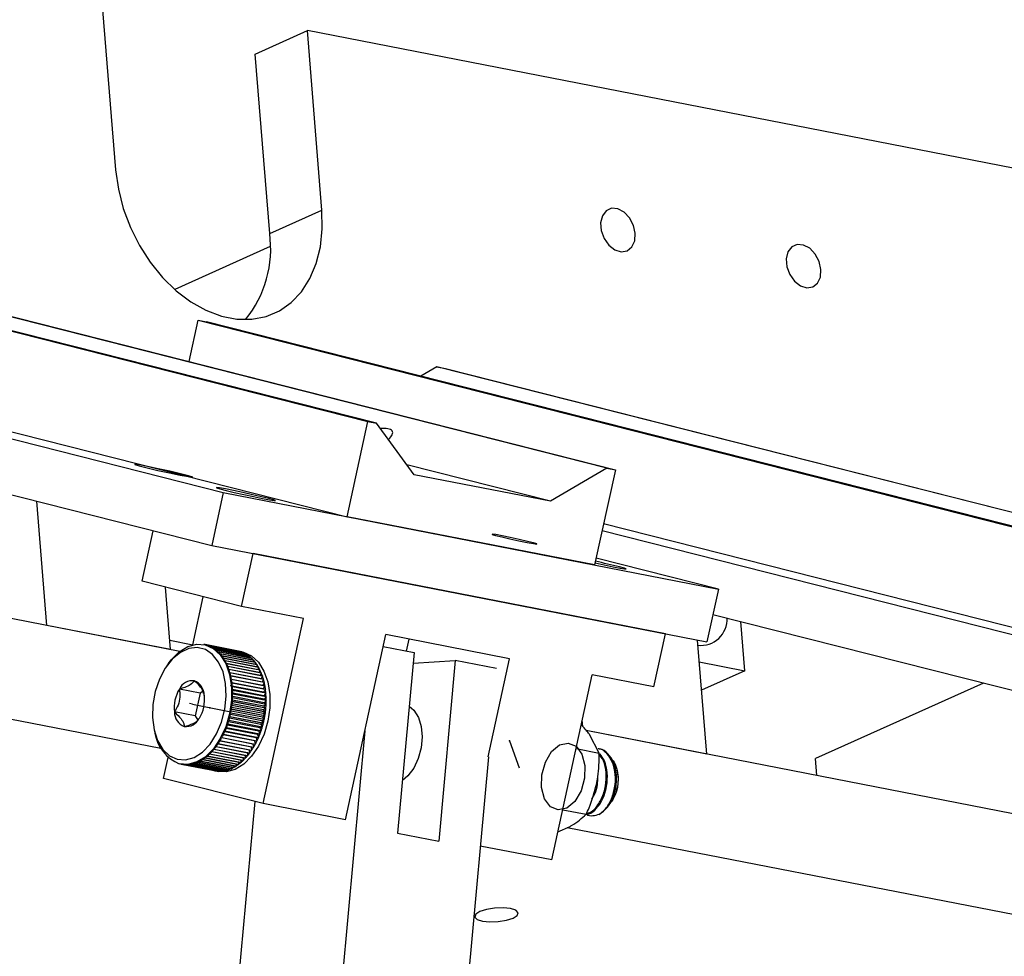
# Model space of a CAD drawing. Header units: inches. Extents: x 0.1 to 43.9, y 0.1 to 33.9.
# Tile 31 of 48: x 26.5 to 27.6, y 11.3 to 12.3. Entities that reach past the tile are written whole.
import ezdxf

# ---------------------------------------------------------------- set-up
doc = ezdxf.new("R2010")
doc.units = ezdxf.units.IN
doc.header["$MEASUREMENT"] = 0
doc.header["$PDSIZE"] = -1
doc.linetypes.add('CENTERX2', pattern=[0.8, 0.5, -0.1, 0.1, -0.1])

msp = doc.modelspace()

# ---------------------------------------------------------------- linework, layer by layer
at = {"color": 7, "linetype": 'Continuous', "lineweight": 25}
for p, q in [((26.5778, 12.3731), (26.5946, 12.1662)), ((26.7556, 12.2997), (26.8159, 12.3268)), ((26.8327, 12.1198), (26.8159, 12.3268)), ((27.7204, 12.1505), (26.8159, 12.3268)), ((26.7724, 12.0928), (26.7556, 12.2997)), ((25.5471, 12.2153), (26.8857, 11.8758)), ((26.8956, 11.8738), (25.557, 12.2134)), ((27.1614, 11.822), (25.8229, 12.1616)), ((25.8328, 12.1597), (27.1713, 11.8201)), ((25.3803, 12.1333), (26.7189, 11.7937)), ((26.7724, 12.0928), (26.8327, 12.1198)), ((25.5232, 12.1054), (26.8617, 11.7659)), ((25.367, 12.0722), (26.7056, 11.7327)), ((26.773, 12.0776), (26.6628, 12.0282)), ((26.6686, 11.6105), (24.3252, 12.067)), ((26.6793, 11.9449), (26.6897, 11.9927)), ((26.6897, 11.9927), (28.0282, 11.6532)), ((26.6897, 11.9927), (26.6996, 11.9908)), ((28.0381, 11.6512), (26.6996, 11.9908)), ((26.6469, 11.4983), (24.3348, 11.9487)), ((26.9654, 11.939), (26.9469, 11.9281)), ((28.304, 11.5995), (26.9654, 11.939)), ((26.9654, 11.939), (26.9754, 11.9371)), ((26.9754, 11.9371), (28.3139, 11.5975)), ((26.8617, 11.7659), (26.8857, 11.8758)), ((26.8857, 11.8758), (26.8956, 11.8738)), ((26.9392, 11.8144), (26.8956, 11.8738)), ((27.0965, 11.7838), (26.9308, 11.8258)), ((27.1614, 11.822), (27.0965, 11.7838)), ((27.1713, 11.8201), (27.1473, 11.7102)), ((27.1614, 11.822), (27.1713, 11.8201)), ((27.0965, 11.7838), (26.9392, 11.8144)), ((26.5151, 11.6404), (26.5035, 11.7839)), ((26.7189, 11.7937), (26.7056, 11.7327)), ((26.7189, 11.7937), (27.2902, 11.6824)), ((27.1473, 11.7102), (26.8617, 11.7659)), ((26.6251, 11.6914), (26.6379, 11.7498)), ((27.156, 11.7501), (27.8615, 11.5711)), ((27.1578, 11.758), (28.0043, 11.5433)), ((26.7056, 11.7327), (27.2769, 11.6214)), ((26.7399, 11.6623), (26.7532, 11.7234)), ((27.2293, 11.6306), (26.7532, 11.7234)), ((27.2902, 11.6824), (27.1491, 11.7182)), ((26.7399, 11.6623), (26.6251, 11.6914)), ((26.658, 11.6125), (26.6521, 11.6846)), ((27.2902, 11.6824), (27.2769, 11.6214)), ((26.6836, 11.618), (26.6957, 11.6736)), ((26.8113, 11.6484), (26.7399, 11.6623)), ((26.7647, 11.4348), (26.8113, 11.6484)), ((27.2838, 11.6532), (27.8481, 11.5101)), ((26.658, 11.6125), (26.5151, 11.6404)), ((27.3209, 11.5882), (27.3163, 11.645)), ((26.8599, 11.4162), (26.9065, 11.6299)), ((27.0493, 11.6021), (26.9065, 11.6299)), ((26.9301, 11.6108), (26.9332, 11.6247)), ((27.2159, 11.5696), (27.2293, 11.6306)), ((26.6571, 11.6233), (26.6836, 11.6181)), ((26.6976, 11.6183), (26.6966, 11.6185)), ((26.6977, 11.6183), (26.7363, 11.6108)), ((26.7365, 11.6107), (26.6979, 11.6183)), ((26.7004, 11.6176), (26.739, 11.6101)), ((26.7392, 11.61), (26.7006, 11.6176)), ((26.7031, 11.6167), (26.7417, 11.6091)), ((26.7419, 11.6091), (26.7033, 11.6166)), ((26.7057, 11.6154), (26.7443, 11.6079)), ((26.7445, 11.6078), (26.7058, 11.6153)), ((26.7082, 11.6139), (26.7468, 11.6064)), ((26.747, 11.6063), (26.7083, 11.6138)), ((26.9035, 11.616), (26.939, 11.6091)), ((27.2769, 11.492), (27.2662, 11.6234)), ((26.7106, 11.6122), (26.7492, 11.6046)), ((26.7494, 11.6045), (26.7107, 11.6121)), ((26.7129, 11.6102), (26.7515, 11.6026)), ((26.7516, 11.6025), (26.713, 11.61)), ((26.7151, 11.6079), (26.7537, 11.6004)), ((26.7538, 11.6002), (26.7152, 11.6078)), ((26.7171, 11.6054), (26.7558, 11.5979)), ((26.7559, 11.5977), (26.7173, 11.6053)), ((26.7191, 11.6027), (26.7577, 11.5952)), ((26.7578, 11.595), (26.7192, 11.6025)), ((26.7407, 11.6099), (26.7362, 11.6108)), ((26.7365, 11.6107), (26.7365, 11.6106)), ((26.7392, 11.61), (26.7392, 11.6096)), ((26.7419, 11.6091), (26.7419, 11.6084)), ((26.7445, 11.6078), (26.7445, 11.6069)), ((26.747, 11.6063), (26.7469, 11.6051)), ((26.7494, 11.6045), (26.7492, 11.6031)), ((26.7516, 11.6025), (26.7514, 11.6008)), ((26.939, 11.6091), (26.9199, 11.4006)), ((27.0246, 11.4889), (27.0493, 11.6021)), ((26.6556, 11.5966), (26.6539, 11.5942)), ((26.7209, 11.5998), (26.7595, 11.5922)), ((26.7596, 11.5921), (26.721, 11.5996)), ((26.7225, 11.5966), (26.7611, 11.5891)), ((26.7612, 11.5889), (26.7226, 11.5964)), ((26.724, 11.5933), (26.7626, 11.5858)), ((26.7627, 11.5856), (26.7241, 11.5931)), ((26.7538, 11.6002), (26.7535, 11.5983)), ((26.7559, 11.5977), (26.7554, 11.5956)), ((26.7578, 11.595), (26.7572, 11.5927)), ((26.7596, 11.5921), (26.7588, 11.5896)), ((26.9379, 11.5971), (26.9866, 11.5998)), ((26.9866, 11.5998), (26.9675, 11.3914)), ((27.034, 11.5906), (26.9866, 11.5998)), ((27.2682, 11.5985), (27.3209, 11.5882)), ((26.7253, 11.5898), (26.7639, 11.5823)), ((26.764, 11.5821), (26.7254, 11.5896)), ((26.7265, 11.5861), (26.7651, 11.5786)), ((26.7651, 11.5784), (26.7265, 11.5859)), ((26.7275, 11.5823), (26.7661, 11.5748)), ((26.7661, 11.5746), (26.7275, 11.5821)), ((26.7612, 11.5889), (26.7603, 11.5862)), ((26.7627, 11.5856), (26.7616, 11.5827)), ((26.764, 11.5821), (26.7627, 11.5791)), ((27.0979, 11.3699), (27.1445, 11.5835)), ((27.2159, 11.5696), (27.1445, 11.5835)), ((27.3209, 11.5882), (27.2709, 11.5657)), ((26.7654, 11.5634), (26.7268, 11.5709)), ((26.7283, 11.5784), (26.7669, 11.5709)), ((26.7669, 11.5706), (26.7283, 11.5781)), ((26.7289, 11.5743), (26.7675, 11.5668)), ((26.7649, 11.5673), (26.7289, 11.5743)), ((26.7676, 11.5665), (26.7289, 11.5741)), ((26.7294, 11.5701), (26.768, 11.5626)), ((26.768, 11.5624), (26.7294, 11.5699)), ((26.7651, 11.5784), (26.7636, 11.5753)), ((26.7661, 11.5746), (26.7644, 11.5713)), ((26.7669, 11.5706), (26.7649, 11.5673)), ((26.7649, 11.5673), (26.7675, 11.5668)), ((27.5962, 11.574), (27.4021, 11.4869)), ((26.692, 11.5624), (26.6682, 11.567)), ((26.692, 11.5624), (26.6863, 11.536)), ((26.6954, 11.5643), (26.692, 11.5624)), ((26.7658, 11.5594), (26.7296, 11.5665)), ((26.7296, 11.5659), (26.7683, 11.5584)), ((26.7296, 11.5572), (26.7683, 11.5497)), ((26.7682, 11.5494), (26.7296, 11.5569)), ((26.7683, 11.5581), (26.7297, 11.5656)), ((26.766, 11.5553), (26.7297, 11.5624)), ((26.7297, 11.5616), (26.7683, 11.5541)), ((26.7683, 11.5538), (26.7297, 11.5613)), ((26.766, 11.5512), (26.7297, 11.5583)), ((26.7676, 11.5665), (26.7654, 11.5634)), ((26.7654, 11.5634), (26.768, 11.5626)), ((26.768, 11.5624), (26.7658, 11.5594)), ((26.7658, 11.5594), (26.7683, 11.5584)), ((26.7683, 11.5581), (26.766, 11.5553)), ((26.7649, 11.5387), (26.7286, 11.5458)), ((26.7289, 11.5484), (26.7675, 11.5409)), ((26.7675, 11.5406), (26.7289, 11.5481)), ((26.7654, 11.5429), (26.7291, 11.55)), ((26.768, 11.545), (26.7293, 11.5525)), ((26.7294, 11.5528), (26.768, 11.5453)), ((26.7658, 11.5471), (26.7295, 11.5541)), ((26.768, 11.545), (26.7654, 11.5429)), ((26.7682, 11.5494), (26.7658, 11.5471)), ((26.7658, 11.5471), (26.768, 11.5453)), ((26.766, 11.5553), (26.7683, 11.5541)), ((26.7683, 11.5538), (26.766, 11.5512)), ((26.766, 11.5512), (26.7683, 11.5497)), ((26.6863, 11.536), (26.6625, 11.5406)), ((26.6863, 11.536), (26.6895, 11.5312)), ((26.7623, 11.5263), (26.726, 11.5334)), ((26.765, 11.5275), (26.7264, 11.535)), ((26.7265, 11.5353), (26.7651, 11.5277)), ((26.7633, 11.5304), (26.727, 11.5375)), ((26.766, 11.5318), (26.7274, 11.5393)), ((26.7275, 11.5396), (26.7661, 11.5321)), ((26.7642, 11.5345), (26.7279, 11.5416)), ((26.7668, 11.5362), (26.7282, 11.5437)), ((26.7283, 11.544), (26.7669, 11.5365)), ((26.7668, 11.5362), (26.7642, 11.5345)), ((26.7642, 11.5345), (26.7661, 11.5321)), ((26.7675, 11.5406), (26.7649, 11.5387)), ((26.7649, 11.5387), (26.7669, 11.5365)), ((26.7654, 11.5429), (26.7675, 11.5409)), ((26.761, 11.5149), (26.7224, 11.5224)), ((26.7225, 11.5226), (26.7611, 11.5151)), ((26.7598, 11.5183), (26.7235, 11.5254)), ((26.7625, 11.519), (26.7239, 11.5265)), ((26.724, 11.5268), (26.7626, 11.5192)), ((26.7611, 11.5223), (26.7248, 11.5293)), ((26.7639, 11.5232), (26.7252, 11.5307)), ((26.7253, 11.531), (26.7639, 11.5234)), ((26.7639, 11.5232), (26.7611, 11.5223)), ((26.7611, 11.5223), (26.7626, 11.5192)), ((26.765, 11.5275), (26.7623, 11.5263)), ((26.7623, 11.5263), (26.7639, 11.5234)), ((26.766, 11.5318), (26.7633, 11.5304)), ((26.7633, 11.5304), (26.7651, 11.5277)), ((27.1337, 11.5238), (27.1331, 11.5312)), ((26.6393, 11.519), (26.64, 11.5162)), ((26.7556, 11.5032), (26.717, 11.5107)), ((26.753, 11.5036), (26.717, 11.5106)), ((26.7172, 11.511), (26.7558, 11.5034)), ((26.7549, 11.5071), (26.7188, 11.5141)), ((26.7576, 11.507), (26.719, 11.5145)), ((26.7191, 11.5147), (26.7577, 11.5072)), ((26.7567, 11.5107), (26.7205, 11.5178)), ((26.7594, 11.5108), (26.7208, 11.5184)), ((26.7209, 11.5186), (26.7595, 11.5111)), ((26.7583, 11.5145), (26.7221, 11.5215)), ((26.7594, 11.5108), (26.7567, 11.5107)), ((26.7567, 11.5107), (26.7577, 11.5072)), ((26.761, 11.5149), (26.7583, 11.5145)), ((26.7583, 11.5145), (26.7595, 11.5111)), ((26.7625, 11.519), (26.7598, 11.5183)), ((26.7598, 11.5183), (26.7611, 11.5151)), ((26.8823, 11.5188), (26.8559, 11.2321)), ((27.2769, 11.492), (27.1378, 11.5191)), ((27.8112, 11.3879), (27.1378, 11.5191)), ((27.1527, 11.4931), (27.1415, 11.5145)), ((26.7491, 11.493), (26.7105, 11.5005)), ((26.7106, 11.5007), (26.7492, 11.4931)), ((26.7514, 11.4962), (26.7128, 11.5037)), ((26.7129, 11.5039), (26.7515, 11.4964)), ((26.7536, 11.4996), (26.715, 11.5071)), ((26.7151, 11.5074), (26.7537, 11.4998)), ((26.751, 11.5001), (26.7515, 11.4964)), ((26.7556, 11.5032), (26.753, 11.5036)), ((26.753, 11.5036), (26.7537, 11.4998)), ((26.7576, 11.507), (26.7549, 11.5071)), ((26.7549, 11.5071), (26.7558, 11.5034)), ((26.65, 11.4639), (26.6552, 11.4879)), ((26.7389, 11.4821), (26.7003, 11.4896)), ((26.7004, 11.4897), (26.7391, 11.4822)), ((26.7416, 11.4845), (26.7029, 11.492)), ((26.7031, 11.4921), (26.7417, 11.4846)), ((26.7442, 11.4871), (26.7055, 11.4946)), ((26.7057, 11.4948), (26.7443, 11.4872)), ((26.7467, 11.4899), (26.7081, 11.4974)), ((26.7082, 11.4976), (26.7468, 11.4901)), ((26.7443, 11.4904), (26.7443, 11.4872)), ((26.7467, 11.4934), (26.7468, 11.4901)), ((26.7489, 11.4967), (26.7492, 11.4931)), ((27.0249, 11.4889), (26.9988, 11.2043)), ((27.1259, 11.4983), (27.1527, 11.4931)), ((27.1526, 11.4979), (27.1513, 11.4982)), ((26.6697, 11.4805), (26.6707, 11.4803)), ((26.7105, 11.4726), (26.6719, 11.4801)), ((26.672, 11.4801), (26.7107, 11.4725)), ((26.7133, 11.4723), (26.6747, 11.4798)), ((26.6749, 11.4798), (26.7135, 11.4723)), ((26.7161, 11.4723), (26.6775, 11.4798)), ((26.6777, 11.4798), (26.7163, 11.4723)), ((26.719, 11.4726), (26.6804, 11.4801)), ((26.6806, 11.4801), (26.7192, 11.4726)), ((26.7219, 11.4731), (26.6833, 11.4806)), ((26.6835, 11.4807), (26.7221, 11.4731)), ((26.7248, 11.4739), (26.6862, 11.4815)), ((26.6864, 11.4815), (26.725, 11.474)), ((26.7277, 11.475), (26.6891, 11.4826)), ((26.6892, 11.4826), (26.7279, 11.4751)), ((26.7305, 11.4764), (26.6919, 11.4839)), ((26.6921, 11.484), (26.7307, 11.4765)), ((26.7334, 11.4781), (26.6948, 11.4856)), ((26.6949, 11.4857), (26.7335, 11.4782)), ((26.7362, 11.4799), (26.6975, 11.4875)), ((26.6977, 11.4876), (26.7363, 11.4801)), ((26.7283, 11.4769), (26.7279, 11.4751)), ((26.7311, 11.4785), (26.7307, 11.4765)), ((26.7339, 11.4804), (26.7335, 11.4782)), ((26.7366, 11.4825), (26.7363, 11.4801)), ((26.7393, 11.4849), (26.7391, 11.4822)), ((26.7418, 11.4875), (26.7417, 11.4846)), ((27.4037, 11.4673), (27.4021, 11.4869)), ((26.7093, 11.4728), (26.7138, 11.4719)), ((26.7108, 11.4728), (26.7107, 11.4725)), ((26.7137, 11.4727), (26.7135, 11.4723)), ((26.7166, 11.473), (26.7163, 11.4723)), ((26.7196, 11.4736), (26.7192, 11.4726)), ((26.7225, 11.4744), (26.7221, 11.4731)), ((26.7254, 11.4755), (26.725, 11.474)), ((27.1738, 11.4713), (27.1733, 11.4733)), ((26.7647, 11.4348), (26.65, 11.4639)), ((26.7551, 11.4372), (26.7356, 11.2253)), ((26.8599, 11.4162), (26.7647, 11.4348)), ((27.1636, 11.4327), (27.1643, 11.4336)), ((27.1667, 11.437), (27.1672, 11.4378)), ((27.1106, 11.4278), (27.1377, 11.4225)), ((27.105, 11.4023), (27.1191, 11.4086)), ((26.9199, 11.4006), (26.9675, 11.3914)), ((27.7895, 11.2758), (27.1156, 11.407)), ((27.0979, 11.3699), (27.0154, 11.3859))]:
    msp.add_line(p, q, dxfattribs=at)
at = {"color": 7, "linetype": 'CENTERX2'}
for p, q in [((26.6832, 11.5495), (26.6797, 11.5502)), ((26.6832, 11.5495), (26.7238, 11.5416)), ((26.7238, 11.5416), (26.7273, 11.5409)), ((27.0493, 11.5071), (27.0605, 11.476))]:
    msp.add_line(p, q, dxfattribs=at)
at = {"color": 7, "linetype": 'Continuous', "lineweight": 25, "flags": 128}
for points in [[(26.5946, 12.1662), (26.5978, 12.1439), (26.6035, 12.1216), (26.6116, 12.0998), (26.6221, 12.0789), (26.6346, 12.0595), (26.6488, 12.0419), (26.6645, 12.0266), (26.6813, 12.0139), (26.6989, 12.0041), (26.7167, 11.9974), (26.7345, 11.9939), (26.7518, 11.9938), (26.7683, 11.997), (26.7836, 12.0034), (26.7972, 12.013), (26.8091, 12.0255), (26.8188, 12.0406), (26.8261, 12.058), (26.8309, 12.0773), (26.8331, 12.0981), (26.8327, 12.1198)], [(27.1943, 12.0929), (27.1922, 12.1021), (27.1877, 12.1107), (27.1814, 12.1173), (27.1742, 12.1212), (27.1669, 12.1218), (27.1607, 12.119), (27.1563, 12.1132), (27.1543, 12.1052), (27.155, 12.0961), (27.1584, 12.087), (27.1639, 12.0793), (27.1708, 12.074), (27.1782, 12.0717), (27.185, 12.0728), (27.1905, 12.0772), (27.1937, 12.0842), (27.1943, 12.0929)], [(27.4086, 12.0512), (27.4065, 12.0604), (27.402, 12.0689), (27.3957, 12.0756), (27.3884, 12.0794), (27.3812, 12.08), (27.3749, 12.0772), (27.3705, 12.0715), (27.3685, 12.0635), (27.3693, 12.0543), (27.3726, 12.0453), (27.3781, 12.0376), (27.385, 12.0323), (27.3924, 12.03), (27.3993, 12.0311), (27.4047, 12.0355), (27.4079, 12.0425), (27.4086, 12.0512)], [(26.7715, 11.7868), (26.7631, 11.7889), (26.7527, 11.7913), (26.7415, 11.7937), (26.7306, 11.796), (26.7213, 11.7979), (26.7145, 11.7991), (26.711, 11.7995), (26.7112, 11.7992), (26.715, 11.798), (26.7221, 11.7963), (26.7316, 11.794), (26.7425, 11.7915), (26.7537, 11.7891), (26.764, 11.787), (26.7721, 11.7855), (26.7773, 11.7846), (26.779, 11.7846), (26.777, 11.7853), (26.7715, 11.7868)], [(27.1479, 11.7126), (27.1584, 11.7103), (27.1686, 11.7082), (27.1768, 11.7067), (27.182, 11.7058), (27.1837, 11.7058), (27.1817, 11.7065), (27.1762, 11.708)], [(26.6657, 11.486), (26.6753, 11.4853), (26.6852, 11.4882), (26.6948, 11.4944), (26.7036, 11.5036), (26.7111, 11.5154), (26.7169, 11.529), (26.7207, 11.5437), (26.7222, 11.5588), (26.7215, 11.5734), (26.7186, 11.5868), (26.7135, 11.5982), (26.7066, 11.607), (26.6983, 11.6128), (26.6889, 11.6151), (26.6791, 11.614), (26.6693, 11.6094), (26.66, 11.6017), (26.6518, 11.5911), (26.6452, 11.5784), (26.6403, 11.5641), (26.6376, 11.5491), (26.6372, 11.5341), (26.6391, 11.52), (26.6431, 11.5075), (26.6491, 11.4974), (26.6568, 11.4901), (26.6657, 11.486)], [(26.6556, 11.5966), (26.6589, 11.6008), (26.668, 11.61), (26.678, 11.6161), (26.6882, 11.6189), (26.6981, 11.6182), (26.7073, 11.614), (26.7153, 11.6066), (26.7217, 11.5964), (26.7261, 11.5838), (26.7284, 11.5695), (26.7284, 11.5541), (26.7262, 11.5386), (26.7218, 11.5236), (26.7154, 11.5099), (26.7075, 11.4981), (26.6983, 11.489), (26.6883, 11.4829), (26.6781, 11.4801), (26.6682, 11.4808), (26.6682, 11.4808)], [(26.7407, 11.6099), (26.7423, 11.6096), (26.7515, 11.6054), (26.7594, 11.598), (26.7658, 11.5878), (26.7703, 11.5752), (26.7725, 11.5609), (26.7726, 11.5455), (26.7703, 11.53), (26.7659, 11.515), (26.7596, 11.5013), (26.7516, 11.4896), (26.7424, 11.4804), (26.7325, 11.4743), (26.7223, 11.4715), (26.7138, 11.4719)], [(26.9333, 11.5473), (26.9388, 11.5426), (26.944, 11.5343), (26.9472, 11.5238), (26.9483, 11.5118), (26.9472, 11.4991), (26.9439, 11.4869), (26.9386, 11.4758), (26.9318, 11.4669), (26.9255, 11.4616)], [(27.018, 11.2992), (27.0265, 11.2984), (27.0362, 11.2987), (27.0456, 11.3003), (27.0533, 11.3028), (27.058, 11.3058), (27.0591, 11.309), (27.0564, 11.3118), (27.0503, 11.3137), (27.0417, 11.3146), (27.032, 11.3142), (27.0226, 11.3127), (27.015, 11.3102), (27.0102, 11.3072), (27.0092, 11.304), (27.0119, 11.3012), (27.018, 11.2992)]]:
    msp.add_lwpolyline(points, dxfattribs=at)
at = {"color": 7, "linetype": 'Continuous', "flags": 128}
for points in [[(26.6786, 11.8122), (26.6838, 11.8114), (26.6839, 11.8117), (26.6789, 11.8132), (26.6695, 11.8155), (26.6572, 11.8183), (26.6439, 11.8212), (26.6315, 11.8238), (26.622, 11.8256), (26.6168, 11.8264), (26.6167, 11.826), (26.6217, 11.8246), (26.6311, 11.8222), (26.6433, 11.8194), (26.6567, 11.8165), (26.669, 11.814), (26.6786, 11.8122)], [(27.0767, 11.7349), (27.0807, 11.7343), (27.0808, 11.7345), (27.077, 11.7357), (27.0698, 11.7374), (27.0603, 11.7396), (27.05, 11.7418), (27.0405, 11.7438), (27.0332, 11.7452), (27.0292, 11.7458), (27.0291, 11.7455), (27.033, 11.7444), (27.0402, 11.7426), (27.0496, 11.7405), (27.0599, 11.7382), (27.0694, 11.7363), (27.0767, 11.7349)], [(27.0906, 11.4828), (27.0978, 11.4949), (27.107, 11.5026), (27.1169, 11.5047), (27.1259, 11.501), (27.1326, 11.492), (27.1361, 11.479), (27.1358, 11.4641), (27.1317, 11.4495), (27.1245, 11.4374), (27.1152, 11.4297), (27.1053, 11.4276), (27.0964, 11.4313), (27.0896, 11.4403), (27.0861, 11.4533), (27.0865, 11.4682), (27.0906, 11.4828)]]:
    msp.add_lwpolyline(points, dxfattribs=at)
at = {"color": 7, "linetype": 'Continuous', "lineweight": 25}
for centre, radius, start, end in [((26.6436, 12.0753), 0.13, 320.9723, 7.7421), ((26.9562, 10.8195), 0.9153, 76.0949, 77.8865), ((27.2702, 11.6474), 0.03, 263.2142, 3.198), ((26.6923, 11.591), 0.0278, 73.0371, 78.484), ((26.692, 11.59), 0.0288, 67.4002, 72.6864), ((26.6917, 11.5893), 0.0296, 61.8231, 67.0338), ((26.6908, 11.5877), 0.0315, 56.4765, 61.4659), ((26.69, 11.5864), 0.033, 51.2869, 56.1465), ((26.6881, 11.5842), 0.0359, 46.422, 51.0012), ((26.6861, 11.582), 0.0389, 41.7786, 46.1259), ((26.6833, 11.5795), 0.0426, 37.4141, 41.4994), ((26.6807, 11.5775), 0.0459, 33.2829, 37.1889), ((26.6763, 11.5746), 0.0511, 29.4404, 33.0556), ((26.7309, 11.5835), 0.0278, 73.0371, 78.484), ((26.7306, 11.5825), 0.0288, 67.4002, 72.6864), ((26.7303, 11.5818), 0.0296, 61.8231, 67.0338), ((26.7294, 11.5802), 0.0315, 56.4765, 61.4659), ((26.7286, 11.5789), 0.033, 51.2869, 56.1465), ((26.7268, 11.5766), 0.0359, 46.422, 51.0012), ((26.7247, 11.5745), 0.0389, 41.7786, 46.1259), ((26.6726, 11.5725), 0.0554, 25.7786, 29.2162), ((26.6675, 11.5701), 0.0611, 22.3544, 25.5637), ((26.6625, 11.568), 0.0665, 19.1056, 22.1349), ((26.7219, 11.572), 0.0426, 37.4141, 41.4994), ((26.7193, 11.57), 0.0459, 33.2829, 37.1889), ((26.715, 11.5671), 0.0511, 29.4404, 33.0556), ((26.7112, 11.565), 0.0554, 25.7786, 29.2162), ((26.658, 11.5665), 0.0712, 16.0044, 18.9105), ((26.652, 11.5648), 0.0775, 13.0861, 15.8212), ((26.6467, 11.5636), 0.0829, 10.2701, 12.8844), ((26.7061, 11.5626), 0.0611, 22.3544, 25.5637), ((26.7011, 11.5605), 0.0665, 19.1056, 22.1349), ((26.6967, 11.559), 0.0712, 16.0044, 18.9105), ((26.6835, 11.5598), 0.0169, 83.4815, 154.6762), ((26.6784, 11.5595), 0.0185, 0.7168, 67.7068), ((26.6427, 11.5629), 0.087, 7.5597, 10.1051), ((26.6359, 11.562), 0.0938, 4.9851, 7.3879), ((26.6318, 11.5617), 0.0979, 2.4604, 4.7992), ((26.6906, 11.5573), 0.0775, 13.0861, 15.8212), ((26.6853, 11.5561), 0.0829, 10.2701, 12.8844), ((26.6813, 11.5553), 0.087, 7.5597, 10.1051), ((26.703, 11.5456), 0.0409, 148.3646, 187.0321), ((26.6564, 11.5548), 0.0409, 328.3646, 7.0321), ((26.6228, 11.5617), 0.107, 355.2489, 357.4637), ((26.6257, 11.5616), 0.104, 357.6037, 359.8605), ((26.6281, 11.5616), 0.1017, 0.0075, 2.2912), ((26.6745, 11.5545), 0.0938, 4.9851, 7.3879), ((26.6704, 11.5542), 0.0979, 2.4604, 4.7992), ((26.6667, 11.554), 0.1017, 0.0075, 2.2912), ((26.6189, 11.562), 0.1108, 350.6322, 352.7928), ((26.6198, 11.5619), 0.11, 352.9422, 355.1104), ((26.6584, 11.5544), 0.11, 352.9422, 355.1104), ((26.6614, 11.5542), 0.107, 355.2489, 357.4637), ((26.6643, 11.554), 0.104, 357.6037, 359.8605), ((26.6809, 11.5408), 0.0185, 180.7146, 247.7106), ((26.6758, 11.5406), 0.0169, 263.4761, 334.6787), ((26.6183, 11.5622), 0.1115, 343.7492, 345.8923), ((26.6172, 11.5624), 0.1126, 346.0608, 348.1889), ((26.6183, 11.5621), 0.1115, 348.3432, 350.4947), ((26.6569, 11.5546), 0.1115, 348.3432, 350.4947), ((26.6576, 11.5545), 0.1108, 350.6322, 352.7928), ((26.6266, 11.5594), 0.1027, 336.6057, 338.8763), ((26.6231, 11.5607), 0.1064, 339.0348, 341.2491), ((26.6214, 11.5613), 0.1083, 341.396, 343.5896), ((26.66, 11.5538), 0.1083, 341.396, 343.5896), ((26.6569, 11.5546), 0.1115, 343.7492, 345.8923), ((26.6558, 11.5549), 0.1126, 346.0608, 348.1889), ((26.686, 11.524), 0.0468, 189.6765, 247.5497), ((26.6378, 11.5539), 0.0902, 328.9142, 331.3855), ((26.6338, 11.5561), 0.0948, 331.5679, 333.9613), ((26.6302, 11.5578), 0.0987, 334.1234, 336.4558), ((26.6689, 11.5503), 0.0987, 334.1234, 336.4558), ((26.6652, 11.5519), 0.1027, 336.6057, 338.8763), ((26.6617, 11.5532), 0.1064, 339.0348, 341.2491), ((26.6513, 11.545), 0.0741, 320.2616, 323.0821), ((26.6471, 11.5481), 0.0792, 323.2747, 325.9745), ((26.6434, 11.5506), 0.0837, 326.1418, 328.7527), ((26.682, 11.543), 0.0837, 326.1418, 328.7527), ((26.6765, 11.5464), 0.0902, 328.9142, 331.3855), ((26.6724, 11.5486), 0.0948, 331.5679, 333.9613), ((26.6667, 11.5296), 0.0522, 306.3885, 309.9678), ((26.6638, 11.5332), 0.0569, 310.1493, 313.535), ((26.6598, 11.5374), 0.0626, 313.7216, 316.8857), ((26.6562, 11.5408), 0.0676, 317.0601, 320.0738), ((26.6949, 11.5333), 0.0676, 317.0601, 320.0738), ((26.6899, 11.5374), 0.0741, 320.2616, 323.0821), ((26.6857, 11.5405), 0.0792, 323.2747, 325.9745), ((26.6759, 11.5064), 0.0266, 258.9138, 261.4067), ((26.6761, 11.5081), 0.0283, 261.7179, 267.0797), ((26.6761, 11.5088), 0.0291, 267.4604, 272.7221), ((26.6761, 11.5095), 0.0297, 273.0443, 278.2617), ((26.6758, 11.5119), 0.0322, 278.5841, 283.4952), ((26.6753, 11.5137), 0.0341, 283.8269, 288.5793), ((26.6743, 11.5167), 0.0372, 288.8769, 293.3417), ((26.673, 11.5198), 0.0405, 293.6457, 297.8621), ((26.6715, 11.5225), 0.0437, 298.1378, 302.168), ((26.6692, 11.5262), 0.048, 302.3929, 306.1706), ((26.7116, 11.5122), 0.0405, 293.6457, 297.8621), ((26.7101, 11.515), 0.0437, 298.1378, 302.168), ((26.7078, 11.5187), 0.048, 302.3929, 306.1706), ((26.7053, 11.5221), 0.0522, 306.3885, 309.9678), ((26.7024, 11.5257), 0.0569, 310.1493, 313.535), ((26.6984, 11.5299), 0.0626, 313.7216, 316.8857), ((26.7146, 11.5), 0.0277, 255.9112, 261.3703), ((26.7147, 11.5005), 0.0283, 261.7179, 267.0797), ((26.7148, 11.5013), 0.0291, 267.4604, 272.7221), ((26.7147, 11.502), 0.0297, 273.0443, 278.2617), ((26.7144, 11.5044), 0.0322, 278.5841, 283.4952), ((26.7139, 11.5062), 0.0341, 283.8269, 288.5793), ((26.7129, 11.5092), 0.0372, 288.8769, 293.3417), ((27.1322, 11.462), 0.0426, 325.3426, 12.6109), ((27.1325, 11.4557), 0.0388, 300.7307, 339.5178)]:
    msp.add_arc(centre, radius, start, end, dxfattribs=at)
msp.add_ellipse((26.8868, 11.8537), major_axis=(0.0273, 0.0104), ratio=0.347153, start_param=5.543215, end_param=7.21581, dxfattribs=at)
for points, knots in [([(26.6854, 11.5766), (26.6842, 11.575), (26.6821, 11.5722), (26.675, 11.569), (26.6703, 11.5676), (26.6682, 11.567)], [0, 0, 0, 0, 0.439136, 0.751367, 1, 1, 1, 1]), ([(26.6962, 11.562), (26.6958, 11.5635), (26.6952, 11.5665), (26.6907, 11.5718), (26.6871, 11.5751), (26.6854, 11.5766)], [0, 0, 0, 0, 0.344826, 0.709575, 1, 1, 1, 1]), ([(26.6682, 11.567), (26.6684, 11.5654), (26.669, 11.5609), (26.6685, 11.5529), (26.6656, 11.5456), (26.6632, 11.5418), (26.6625, 11.5406)], [0, 0, 0, 0, 0.180944, 0.506278, 0.843969, 1, 1, 1, 1]), ([(26.6625, 11.5406), (26.6653, 11.5379), (26.6702, 11.5334), (26.6734, 11.5276), (26.6737, 11.5249), (26.6739, 11.5237)], [0, 0, 0, 0, 0.439123, 0.751384, 1, 1, 1, 1]), ([(26.6739, 11.5237), (26.6776, 11.5249), (26.6839, 11.5268), (26.6891, 11.5304), (26.6905, 11.5324), (26.6911, 11.5333)], [0, 0, 0, 0, 0.439135, 0.7513666, 1, 1, 1, 1]), ([(27.1415, 11.5145), (27.1412, 11.515), (27.1386, 11.5187), (27.135, 11.5226), (27.132, 11.5259)], [0, 0, 0, 0, 0.141972, 1, 1, 1, 1]), ([(27.1375, 11.4228), (27.1386, 11.4228), (27.1427, 11.4228), (27.1507, 11.4295), (27.1579, 11.4414), (27.1619, 11.4562), (27.1625, 11.4703), (27.1597, 11.484), (27.1554, 11.4898), (27.1534, 11.4923)], [0, 0, 0, 0, 0.056402, 0.21915, 0.423695, 0.544212, 0.706956, 0.869703, 1, 1, 1, 1]), ([(27.1383, 11.4239), (27.1395, 11.424), (27.1429, 11.4242), (27.1492, 11.4302), (27.156, 11.4403), (27.1605, 11.4551), (27.1612, 11.4706), (27.1585, 11.4841), (27.1542, 11.4898), (27.1524, 11.4922)], [0, 0, 0, 0, 0.063654, 0.189604, 0.359689, 0.529777, 0.699861, 0.869949, 1, 1, 1, 1]), ([(27.1495, 11.4569), (27.15, 11.4598), (27.1524, 11.4718), (27.1526, 11.4839), (27.1527, 11.4931)], [0, 0, 0, 0, 0.242017, 1, 1, 1, 1]), ([(27.1524, 11.4224), (27.1546, 11.424), (27.1598, 11.4276), (27.1666, 11.4384), (27.1711, 11.453), (27.1718, 11.4686), (27.1686, 11.4829), (27.1618, 11.4931), (27.1554, 11.4982), (27.1516, 11.4979), (27.1513, 11.4979)], [0, 0, 0, 0, 0.108424, 0.254841, 0.401261, 0.547678, 0.694098, 0.840518, 0.986937, 1, 1, 1, 1]), ([(27.1689, 11.4421), (27.17, 11.4457), (27.1726, 11.454), (27.1731, 11.4684), (27.1699, 11.4827), (27.1631, 11.4928), (27.1567, 11.4979), (27.1529, 11.4977), (27.1526, 11.4977)], [0, 0, 0, 0, 0.1533256, 0.3603732, 0.5674244, 0.7744763, 0.9815282, 1, 1, 1, 1]), ([(27.1663, 11.4867), (27.1667, 11.4864), (27.1692, 11.4847), (27.1722, 11.4782), (27.1746, 11.4682), (27.1745, 11.457), (27.1718, 11.4466), (27.1689, 11.4396), (27.1668, 11.4373), (27.1666, 11.437)], [0, 0, 0, 0, 0.03253, 0.226608, 0.420845, 0.609195, 0.796975, 0.980895, 1, 1, 1, 1]), ([(27.1443, 11.4405), (27.1455, 11.4423), (27.1485, 11.4469), (27.1509, 11.4561), (27.151, 11.4626), (27.151, 11.4653)], [0, 0, 0, 0, 0.277629, 0.693205, 1, 1, 1, 1]), ([(27.1377, 11.4225), (27.1388, 11.425), (27.1438, 11.436), (27.147, 11.4478), (27.1495, 11.4569)], [0, 0, 0, 0, 0.223913, 1, 1, 1, 1]), ([(27.164, 11.4338), (27.1651, 11.4351), (27.1669, 11.4375), (27.1683, 11.4407), (27.1689, 11.4421)], [0, 0, 0, 0, 0.5494, 1, 1, 1, 1]), ([(27.1191, 11.4086), (27.1196, 11.4089), (27.1273, 11.4133), (27.1327, 11.4181), (27.1377, 11.4225)], [0, 0, 0, 0, 0.0702202, 1, 1, 1, 1]), ([(27.1524, 11.4224), (27.1501, 11.4216), (27.1451, 11.42), (27.1398, 11.4205), (27.1376, 11.4227), (27.1375, 11.4228)], [0, 0, 0, 0, 0.450734, 0.978665, 1, 1, 1, 1])]:
    msp.add_open_spline(points, degree=3, knots=knots, dxfattribs=at)
at = {"color": 7, "linetype": 'Continuous'}
for p in [(26.7035, 11.5455), (27.0493, 11.5071)]:
    msp.add_point(p, dxfattribs=at)

doc.saveas('drawing.dxf')
